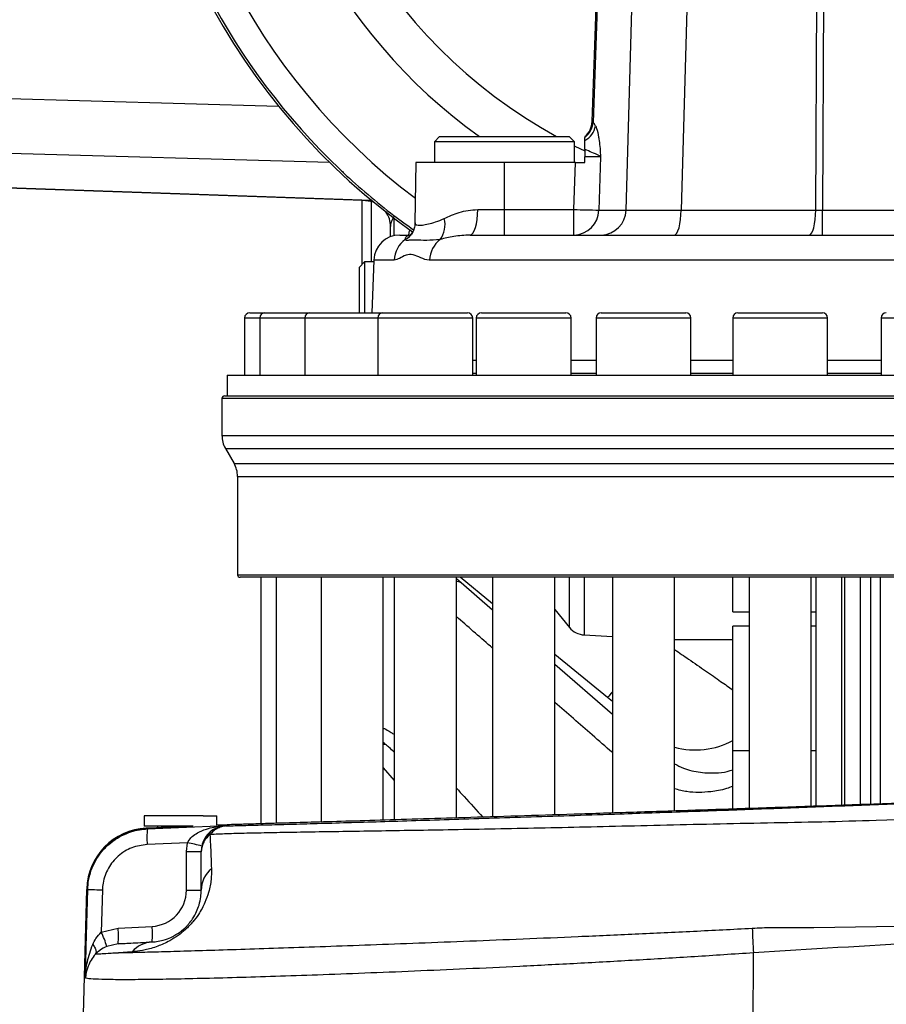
# Model space of a CAD drawing. Extents: x 0 to 8410, y 0 to 5940.
# Tile 62 of 110: x 5165 to 5332, y 3134 to 3324. Entities that reach past the tile are written whole.
import ezdxf

# ---------------------------------------------------------------- set-up
doc = ezdxf.new("R2010")
doc.units = 0
doc.header["$LTSCALE"] = 10
doc.linetypes.add('CENTERX2', pattern=[20.32, 12.7, -2.54, 2.54, -2.54])
doc.layers.get('0').update_dxf_attribs({"linetype": 'CONTINUOUS'})

msp = doc.modelspace()

# ---------------------------------------------------------------- linework, layer by layer
at = {"color": 7, "linetype": 'CONTINUOUS'}
for p, q in [((5275.463347, 3304.313334), (5277.580922, 3364.952924)), ((5246.058499, 3301.452937), (5245.058511, 3300.45292)), ((5245.058511, 3300.45292), (5245.058511, 3296.452912)), ((5271.695231, 3300.45292), (5245.058511, 3300.45292)), ((5246.058499, 3301.452937), (5270.722126, 3301.452937)), ((5270.722126, 3301.452937), (5271.058505, 3301.452937)), ((5272.058522, 3300.45292), (5271.058505, 3301.452937)), ((5272.058522, 3300.45292), (5271.695231, 3300.45292)), ((5272.058522, 3296.452912), (5272.058522, 3300.45292)), ((5274.080937, 3300.690236), (5274.080937, 3301.285448)), ((5241.4887, 3296.452912), (5241.285776, 3284.827265)), ((5258.558517, 3296.452912), (5241.4887, 3296.452912)), ((5272.224163, 3296.452912), (5258.558517, 3296.452912)), ((5272.224163, 3296.452912), (5274.080937, 3296.452912)), ((5274.080937, 3296.452912), (5274.080937, 3297.536078)), ((5233.080004, 3289.019617), (5154.080932, 3291.778328)), ((5231.080924, 3289.089414), (5231.080924, 3276.788088)), ((5236.580943, 3282.128664), (5236.580943, 3284.068915)), ((5238.352244, 3282.452914), (5240.551238, 3282.452914)), ((5240.377908, 3282.441469), (5240.514343, 3282.445076)), ((5251.911675, 3282.452914), (5352.042441, 3282.452914)), ((5231.580918, 3277.288111), (5230.580931, 3276.288095)), ((5233.343427, 3277.288111), (5231.580918, 3277.288111)), ((5231.580918, 3277.288111), (5231.580918, 3271.839979)), ((5233.355289, 3277.627411), (5232.999985, 3267.452928)), ((5230.580931, 3271.243545), (5230.580931, 3276.288095)), ((5230.580931, 3267.452928), (5230.580931, 3271.243545)), ((5231.580918, 3271.839979), (5231.580918, 3267.452928)), ((5209.430938, 3267.452928), (5212.361192, 3267.452928)), ((5212.361192, 3267.452928), (5221.0393, 3267.452928)), ((5221.0393, 3267.452928), (5235.131805, 3267.452928)), ((5235.131805, 3267.452928), (5251.431828, 3267.452928)), ((5254.097139, 3267.452928), (5270.397161, 3267.452928)), ((5277.206485, 3267.452928), (5293.506478, 3267.452928)), ((5303.571706, 3267.452928), (5319.871699, 3267.452928)), ((5208.430921, 3266.452911), (5208.430921, 3255.452933)), ((5211.361175, 3266.452911), (5211.361175, 3255.452933)), ((5220.039313, 3266.452911), (5220.039313, 3255.452933)), ((5234.131818, 3266.452911), (5234.131818, 3255.452933)), ((5252.431815, 3255.452933), (5252.431815, 3266.452911)), ((5253.097152, 3266.452911), (5253.097152, 3255.452933)), ((5271.397148, 3255.452933), (5271.397148, 3266.452911)), ((5276.206468, 3266.452911), (5276.206468, 3255.452933)), ((5294.506465, 3255.452933), (5294.506465, 3266.452911)), ((5302.571719, 3266.452911), (5302.571719, 3255.452933)), ((5320.871716, 3255.452933), (5320.871716, 3266.452911)), ((5331.179653, 3266.452911), (5331.179653, 3255.452933)), ((5205.080931, 3255.452933), (5205.080931, 3251.452925)), ((5205.080931, 3255.452933), (5349.380975, 3255.452933)), ((5252.431815, 3255.798074), (5253.097152, 3255.798074)), ((5271.397148, 3255.798074), (5276.206468, 3255.798074)), ((5294.506465, 3255.798074), (5302.571719, 3255.798074)), ((5320.871716, 3255.798074), (5331.179653, 3255.798074)), ((5204.080944, 3250.952932), (5204.080944, 3243.792685)), ((5204.580938, 3251.452925), (5535.580938, 3251.452925)), ((5204.750811, 3241.292658), (5206.411068, 3238.417032)), ((5207.080935, 3235.917034), (5207.080935, 3216.952922)), ((5532.580932, 3216.452929), (5207.580929, 3216.452929)), ((5211.580937, 3216.452929), (5211.580937, 3168.927508)), ((5214.511191, 3216.452929), (5214.511191, 3169.012951)), ((5223.189299, 3216.452929), (5223.189299, 3169.268193)), ((5235.189294, 3169.626089), (5235.189294, 3216.452929)), ((5237.281804, 3216.452929), (5237.281804, 3169.68939)), ((5249.281828, 3170.055034), (5249.281828, 3216.452929)), ((5256.247138, 3216.452929), (5256.247138, 3170.27055)), ((5268.247162, 3170.647251), (5268.247162, 3216.452929)), ((5279.356484, 3216.452929), (5279.356484, 3171.002674)), ((5291.356479, 3171.394202), (5291.356479, 3216.452929)), ((5302.580928, 3209.81549), (5302.580928, 3216.452929)), ((5305.721705, 3216.452929), (5305.721705, 3171.873989)), ((5317.721699, 3172.284933), (5317.721699, 3216.452929)), ((5318.58093, 3216.452929), (5318.58093, 3172.124522)), ((5323.580925, 3172.322455), (5323.580925, 3216.452929)), ((5268.247162, 3210.241901), (5271.069591, 3206.791537)), ((5302.580928, 3209.81549), (5305.721705, 3209.81549)), ((5317.721699, 3209.81549), (5318.58093, 3209.81549)), ((5305.721705, 3207.057627), (5302.580928, 3207.057627)), ((5302.580928, 3196.61923), (5302.580928, 3207.057627)), ((5318.58093, 3207.057627), (5317.721699, 3207.057627)), ((5273.944025, 3205.34465), (5279.356484, 3205.061006)), ((5291.356479, 3204.452919), (5302.580928, 3204.452919)), ((5302.580928, 3183.057624), (5302.580928, 3196.61923)), ((5302.580928, 3183.057624), (5305.721705, 3183.057624)), ((5302.580928, 3179.635706), (5302.580928, 3183.057624)), ((5317.721699, 3183.057624), (5318.58093, 3183.057624)), ((5235.189294, 3179.69233), (5237.281804, 3177.267628)), ((5302.580928, 3171.724948), (5302.580928, 3179.635706)), ((5189.080958, 3170.452925), (5189.080958, 3168.452921)), ((5200.457488, 3170.452925), (5189.080958, 3170.452925)), ((5200.457488, 3170.452925), (5203.080927, 3170.452925)), ((5203.080927, 3168.651866), (5203.080927, 3170.452925)), ((5205.170606, 3168.743106), (5203.080927, 3168.651866)), ((5198.55607, 3168.452921), (5189.080958, 3168.452921)), ((5191.45829, 3168.144407), (5189.487104, 3168.058353)), ((5191.669976, 3168.452921), (5191.614126, 3168.151217)), ((5176.080947, 3082.452925), (5178.014343, 3156.28654)), ((5184.054677, 3145.80779), (5181.873684, 3145.290943))]:
    msp.add_line(p, q, dxfattribs=at)
at = {"color": 8, "linetype": 'CONTINUOUS'}
for p, q in [((5277.751212, 3364.952924), (5275.628691, 3304.172399)), ((5282.001798, 3287.278416), (5284.216498, 3364.952924)), ((5294.816648, 3364.952924), (5292.601948, 3287.278416)), ((5318.588381, 3287.278416), (5318.945502, 3364.952924)), ((5320.238804, 3364.952924), (5319.881682, 3287.278416)), ((5154.080932, 3309.046062), (5214.998518, 3307.309153)), ((5275.49014, 3304.312172), (5275.628691, 3304.172399)), ((5224.877541, 3296.427342), (5154.080932, 3298.445942)), ((5258.558517, 3287.365677), (5258.558517, 3296.452912)), ((5271.93815, 3287.365677), (5272.224163, 3296.452912)), ((5277.088379, 3297.557625), (5276.764815, 3287.278416)), ((5154.080932, 3291.914525), (5232.908701, 3289.161804)), ((5232.928907, 3277.288111), (5232.928907, 3288.883778)), ((5253.406619, 3287.365677), (5258.558517, 3287.365677)), ((5258.558517, 3282.452914), (5258.558517, 3287.365677)), ((5258.558517, 3287.365677), (5271.93815, 3287.365677)), ((5271.93815, 3282.452914), (5271.93815, 3287.365677)), ((5276.764815, 3287.278416), (5282.001798, 3287.278416)), ((5292.601948, 3287.278416), (5318.588381, 3287.278416)), ((5319.881682, 3282.452914), (5319.881682, 3287.278416)), ((5319.881682, 3287.278416), (5347.853248, 3287.278416)), ((5237.202262, 3285.742077), (5237.202262, 3282.318893)), ((5237.307583, 3277.627411), (5233.355289, 3277.627411)), ((5359.2476, 3277.627411), (5244.130288, 3277.627411)), ((5211.361175, 3266.452911), (5208.430921, 3266.452911)), ((5220.039313, 3266.452911), (5211.361175, 3266.452911)), ((5234.131818, 3266.452911), (5220.039313, 3266.452911)), ((5252.431815, 3266.452911), (5234.131818, 3266.452911)), ((5271.397148, 3266.452911), (5253.097152, 3266.452911)), ((5294.506465, 3266.452911), (5276.206468, 3266.452911)), ((5320.871716, 3266.452911), (5302.571719, 3266.452911)), ((5349.47965, 3266.452911), (5331.179653, 3266.452911)), ((5252.431815, 3258.348229), (5253.097152, 3258.348229)), ((5271.397148, 3258.348229), (5276.206468, 3258.348229)), ((5294.506465, 3258.348229), (5302.571719, 3258.348229)), ((5320.871716, 3258.348229), (5331.179653, 3258.348229)), ((5536.080931, 3250.952932), (5204.080944, 3250.952932)), ((5204.080944, 3243.792685), (5536.080931, 3243.792685)), ((5204.750811, 3241.292658), (5535.411065, 3241.292658)), ((5206.411068, 3238.417032), (5533.750807, 3238.417032)), ((5207.080935, 3235.917034), (5533.080925, 3235.917034)), ((5207.080935, 3216.952922), (5533.080925, 3216.952922)), ((5249.281828, 3216.242375), (5250.189011, 3215.442869)), ((5256.247138, 3211.369413), (5250.015442, 3216.452929)), ((5271.069591, 3206.791537), (5271.069591, 3216.452929)), ((5273.944025, 3216.452929), (5273.944025, 3205.34465)), ((5324.087416, 3216.452929), (5324.087416, 3172.35476)), ((5327.18501, 3172.51994), (5327.18501, 3216.452929)), ((5329.117482, 3216.452929), (5329.117482, 3172.602805)), ((5250.189011, 3215.442869), (5256.247138, 3210.172149)), ((5278.444206, 3193.262103), (5268.247162, 3201.580393)), ((5268.247162, 3199.731889), (5279.356484, 3190.066534)), ((5279.356484, 3192.512679), (5278.444206, 3193.262103)), ((5235.499864, 3184.239405), (5235.189294, 3184.123936)), ((5189.48925, 3168.010342), (5189.489131, 3167.960989)), ((5189.489131, 3167.960989), (5189.695601, 3167.938101)), ((5204.864239, 3168.592455), (5204.864388, 3168.577346)), ((5204.864388, 3168.577346), (5204.864775, 3168.538483)), ((5204.864775, 3168.538483), (5205.146317, 3168.536695)), ((5197.422271, 3165.275502), (5189.66866, 3164.940956)), ((5197.237943, 3163.568156), (5197.422271, 3165.275502)), ((5197.237943, 3156.137335), (5197.237943, 3163.568156)), ((5178.188806, 3156.265678), (5178.014343, 3156.28654)), ((5181.027, 3156.187149), (5180.812542, 3148.029956)), ((5197.237943, 3156.137335), (5200.080936, 3156.137335)), ((5180.812542, 3148.029956), (5184.054677, 3148.803684)), ((5184.054677, 3148.803684), (5190.604274, 3149.146932)), ((5186.770742, 3144.269305), (5184.143906, 3144.077616)), ((5306.451772, 3082.452925), (5306.562727, 3144.045445))]:
    msp.add_line(p, q, dxfattribs=at)
at = {"color": 8, "linetype": 'CONTINUOUS', "flags": 128}
for points in [[(5272.058522, 3299.64188), (5272.118573, 3299.612018), (5274.037962, 3298.68454)], [(5251.911675, 3282.452914), (5252.200161, 3282.54688), (5252.4778, 3282.825234), (5252.734189, 3283.277484), (5252.959644, 3283.886673), (5253.145729, 3284.629884), (5253.285413, 3285.47922), (5253.373479, 3286.402705), (5253.406619, 3287.365677)], [(5291.308616, 3282.452914), (5291.555558, 3282.544794), (5291.793411, 3282.817009), (5292.013441, 3283.259573), (5292.207574, 3283.856216), (5292.368685, 3284.585031), (5292.490845, 3285.419228), (5292.569553, 3286.328169), (5292.601948, 3287.278416)], [(5317.295079, 3282.452914), (5317.541991, 3282.544794), (5317.779844, 3282.817009), (5317.999904, 3283.259573), (5318.194036, 3283.856216), (5318.355148, 3284.585031), (5318.477308, 3285.419228), (5318.556015, 3286.328169), (5318.588381, 3287.278416)], [(5249.281828, 3215.711358), (5249.691759, 3215.659055), (5250.189011, 3215.442869)], [(5279.356484, 3194.380405), (5279.142444, 3194.11804), (5278.661971, 3193.529057), (5278.444206, 3193.262103)], [(5235.189294, 3184.639248), (5235.225235, 3184.588479), (5235.499864, 3184.239405)], [(5189.695601, 3167.938101), (5195.681785, 3168.196397), (5204.864239, 3168.592455)], [(5177.740102, 3139.198589), (5177.897816, 3145.196515), (5178.188806, 3156.265678)], [(5178.188806, 3156.265678), (5178.266649, 3156.262877), (5178.442423, 3156.257542), (5178.710287, 3156.249839), (5179.061239, 3156.240034), (5179.483418, 3156.22844), (5179.962759, 3156.215476), (5180.483108, 3156.201544), (5181.027, 3156.187149)]]:
    msp.add_lwpolyline(points, dxfattribs=at)
at = {"color": 7, "linetype": 'CONTINUOUS', "flags": 128}
msp.add_lwpolyline([(5233.468508, 3288.698944), (5232.705687, 3288.94076), (5231.75544, 3289.06587)], dxfattribs=at)
at = {"color": 7, "linetype": 'CENTERX2'}
msp.add_arc((5691.080933, 2964.452925), 970, 74.298428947, 58.256891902, dxfattribs=at)
at = {"color": 8, "linetype": 'CONTINUOUS'}
for centre, radius, start, end in [((5315.947338, 3387.957968), 98.618872, 111.32681152, 241.30225762), ((5315.911264, 3388.472464), 123.870251, 180.00855753, 233.00218587), ((5315.93857, 3388.070363), 106.650178, 180.00926266, 234.30789368), ((5271.48467, 3304.450015), 4.007841, 310.37570109, 358.02901741), ((5271.47204, 3304.542498), 4.173095, 308.6947273, 354.91192332), ((5272.106686, 3304.272516), 4.090281, 298.85984912, 348.7692397), ((5276.493944, 3405.827697), 118.54959, 267.79761301, 270.13091364), ((5271.855518, 3287.362231), 4.910013, 270.96429556, 359.02190561), ((5277.09244, 3287.362292), 4.910074, 270.96464209, 359.0212053), ((5242.503159, 3284.39144), 4.595588, 322.42282026, 15.73420969), ((5237.135312, 3285.436061), 4.480417, 300.83374646, 326.04551796), ((5242.341597, 3277.478409), 5.036219, 125.29492811, 178.30460041), ((5249.242075, 3277.520518), 5.112904, 127.27748386, 178.80205676), ((5295.411839, 3198.22431), 15.061371, 254.38001661, 298.42394263), ((5190.010129, 3155.972405), 11.999899, 92.48838723, 178.49993299), ((5204.194636, 3166.309075), 14.590262, 173.58947127, 185.38049438), ((5184.719895, 3103.914961), 62.661522, 75.70104503, 78.30428146), ((5205.484307, 3156.091968), 5.403562, 129.5125012, 179.51895783), ((5190.23794, 3156.137333), 7, 273, 0), ((5165.753459, 3140.620743), 16.783099, 16.15686251, 26.19762453), ((5169.700519, 3147.305737), 14.432107, 354.04238921, 5.95761079), ((5176.250116, 3147.648985), 14.432107, 354.04238921, 5.95761079), ((5402.214453, 3151.080694), 95.910101, 181.36677634, 184.20656865), ((5190.920263, 3140.661527), 5.498598, 93.29443668, 138.99485376)]:
    msp.add_arc(centre, radius, start, end, dxfattribs=at)
at = {"color": 7, "linetype": 'CONTINUOUS'}
for centre, radius, start, end in [((5315.905324, 3388.989277), 129.824388, 180.00864354, 234.68118016), ((5315.902898, 3388.885485), 129.324754, 188.94574055, 226.40996812), ((5271.465788, 3304.452925), 4, 310.82767587, 358), ((5231.580933, 3284.068914), 5, 0, 34.58768431), ((5238.352237, 3277.452925), 5, 90, 178), ((5209.430933, 3266.452925), 1, 90, 180), ((5212.361177, 3266.452925), 1, 90, 180), ((5221.039304, 3266.452925), 1, 90, 180), ((5235.131817, 3266.452925), 1, 90, 180), ((5251.431817, 3266.452925), 1, 0, 90), ((5254.097148, 3266.452925), 1, 90, 180), ((5270.397148, 3266.452925), 1, 0, 90), ((5277.206472, 3266.452925), 1, 90, 180), ((5293.506472, 3266.452925), 1, 0, 90), ((5303.571709, 3266.452925), 1, 90, 180), ((5319.871709, 3266.452925), 1, 0, 90), ((5332.179659, 3266.452925), 1, 90, 180), ((5204.580933, 3250.952925), 0.5, 90, 180), ((5209.080933, 3243.792671), 5, 180, 210), ((5202.080933, 3235.917026), 5, 0, 30), ((5207.580933, 3216.952925), 0.5, 180, 270), ((5274.15336, 3209.339172), 4, 219.56169441, 267), ((5190.012774, 3156.069865), 12, 92.51196524, 178.5)]:
    msp.add_arc(centre, radius, start, end, dxfattribs=at)
at = {"color": 8, "linetype": 'CONTINUOUS'}
for centre, major_axis, ratio, start_param, end_param in [((5280.471274, 3304.452925), (5.007923, 0.139602), 0.0036611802, 3.1413625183, 3.2449904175), ((5275.006233, 3297.313327), (0.272599, 6.99962), 0.2675724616, 5.7994386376, 6.0925952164), ((5272.252897, 3297.452925), (5.005447, 0.094407), 0.0104397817, 0.261151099, 1.1967417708), ((5296.501758, 3287.452925), (15.01016, 0.142557), 0.0094828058, 3.4029770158, 4.449471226), ((5319.883297, 3287.452925), (5.000159, 0.023043), 0.0348961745, 4.4502682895, 4.7119072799)]:
    msp.add_ellipse(centre, major_axis=major_axis, ratio=ratio, start_param=start_param, end_param=end_param, dxfattribs=at)
for points, knots in [([(5276.118641, 3303.475889), (5276.180774, 3303.32806), (5276.416543, 3302.76711), (5276.623398, 3301.867102), (5276.821082, 3300.634181), (5276.950742, 3299.524501), (5277.037852, 3298.339539), (5277.080051, 3297.686209), (5277.088041, 3297.56284), (5277.088379, 3297.557625)], [0, 0, 0, 0, 0.1174079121, 0.4455129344, 0.4938073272, 0.7242443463, 0.9482130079, 0.9978105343, 1, 1, 1, 1]), ([(5277.088379, 3297.557625), (5277.087099, 3297.558777), (5277.028361, 3297.61169), (5276.895413, 3297.70758), (5276.435901, 3297.965464), (5275.523734, 3298.320846), (5274.534721, 3298.768681), (5274.080937, 3298.974159)], [0, 0, 0, 0, 0.00299184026, 0.13735778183, 0.25350743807, 0.65749025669, 1, 1, 1, 1]), ([(5246.926551, 3285.637649), (5247.858241, 3286.060867), (5249.269948, 3286.70213), (5251.532089, 3287.264516), (5252.776345, 3287.331664), (5253.406619, 3287.365677)], [0, 0, 0, 0, 0.4892146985, 0.7412633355, 1, 1, 1, 1]), ([(5237.202262, 3286.031219), (5236.941817, 3285.534501), (5236.60104, 3284.884578), (5236.584777, 3284.224512), (5236.580943, 3284.068915)], [0, 0, 0, 0, 0.7642704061, 1, 1, 1, 1]), ([(5241.321658, 3284.826639), (5241.32767, 3284.716108), (5241.341797, 3284.456367), (5241.840475, 3284.32329), (5242.693522, 3284.347734), (5243.835788, 3284.563382), (5245.253332, 3284.9278), (5246.363476, 3285.39877), (5246.926551, 3285.637649)], [0, 0, 0, 0, 0.1398624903, 0.3286675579, 0.4950612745, 0.6657928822, 0.8304874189, 1, 1, 1, 1]), ([(5240.121429, 3282.482597), (5240.136173, 3282.688501), (5240.167834, 3283.130666), (5240.312306, 3283.432926), (5240.389501, 3283.594432)], [0, 0, 0, 0, 0.46567286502, 1, 1, 1, 1]), ([(5239.431744, 3281.588914), (5239.454892, 3281.747676), (5239.501487, 3282.067247), (5239.897322, 3282.386334), (5240.337568, 3282.429285), (5240.493928, 3282.444539)], [0, 0, 0, 0, 0.3889860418, 0.782989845, 1, 1, 1, 1]), ([(5246.145313, 3281.588914), (5245.249537, 3281.507662), (5243.443892, 3281.34388), (5241.356903, 3281.532199), (5240.038363, 3281.442807), (5239.617158, 3281.349015), (5239.464101, 3281.547049), (5239.431744, 3281.588914)], [0, 0, 0, 0, 0.2320365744, 0.4677241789, 0.6997097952, 0.9365168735, 1, 1, 1, 1]), ([(5251.911675, 3282.452914), (5250.836564, 3282.385527), (5248.679773, 3282.250341), (5246.991847, 3281.809837), (5246.145313, 3281.588914)], [0, 0, 0, 0, 0.4984770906, 1, 1, 1, 1]), ([(5244.130288, 3277.627411), (5244.096188, 3277.627819), (5243.495031, 3277.635011), (5242.391986, 3278.02622), (5240.932899, 3278.794283), (5239.545982, 3278.648548), (5238.331035, 3277.891422), (5237.636212, 3277.712185), (5237.307583, 3277.627411)], [0, 0, 0, 0, 0.0120805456, 0.2129661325, 0.4143414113, 0.6157382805, 0.8182561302, 1, 1, 1, 1]), ([(5256.247138, 3202.812063), (5254.056163, 3204.722786), (5251.733795, 3206.748095), (5249.413126, 3208.771675), (5249.281828, 3208.886164)], [0, 0, 0, 0, 0.94342267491, 1, 1, 1, 1]), ([(5291.356479, 3202.521669), (5292.259907, 3201.903717), (5294.334826, 3200.484453), (5297.335484, 3198.413623), (5300.241174, 3196.395394), (5301.823589, 3195.281225), (5302.580928, 3194.747987)], [0, 0, 0, 0, 0.2131694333, 0.4895901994, 0.7557195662, 1, 1, 1, 1]), ([(5279.356484, 3182.65933), (5278.059585, 3183.790376), (5274.354709, 3187.021452), (5270.653048, 3190.249425), (5268.247162, 3192.34744)], [0, 0, 0, 0, 0.3500522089, 1, 1, 1, 1]), ([(5235.189294, 3187.359633), (5235.255601, 3187.335842), (5235.607725, 3187.209499), (5236.32214, 3186.8025), (5237.086015, 3186.297392), (5237.281804, 3186.167928)], [0, 0, 0, 0, 0.1471448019, 0.7814047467, 1, 1, 1, 1]), ([(5237.281804, 3182.730975), (5236.947733, 3183.054586), (5236.335837, 3183.647323), (5235.725121, 3184.165588), (5235.575789, 3184.214524), (5235.499864, 3184.239405)], [0, 0, 0, 0, 0.3714977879, 0.6804481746, 1, 1, 1, 1]), ([(5205.146317, 3168.536695), (5206.137593, 3168.560165), (5208.125961, 3168.607241), (5212.007117, 3168.708169), (5216.513871, 3168.830763), (5221.669777, 3168.976152), (5227.420206, 3169.143137), (5233.723481, 3169.330956), (5240.531364, 3169.538525), (5247.802081, 3169.765091), (5255.512369, 3170.010423), (5263.615633, 3170.273608), (5272.070149, 3170.55394), (5281.873507, 3170.885681), (5293.062274, 3171.274156), (5305.661317, 3171.726844), (5318.483654, 3172.202896), (5331.687264, 3172.714235), (5343.13497, 3173.152564), (5352.799778, 3173.519999), (5360.417406, 3173.807903), (5367.91808, 3174.089646), (5375.301909, 3174.365206), (5382.569139, 3174.634658), (5389.720175, 3174.897891), (5401.039263, 3175.31159), (5416.302818, 3175.86115), (5435.291419, 3176.527989), (5454.202333, 3177.173422), (5473.141827, 3177.797657), (5492.123388, 3178.39703), (5511.004513, 3178.9639), (5530.522298, 3179.514222), (5550.691124, 3180.037168), (5571.386556, 3180.517929), (5592.019942, 3180.930561), (5612.816285, 3181.277394), (5626.674896, 3181.435239), (5633.60027, 3181.514117)], [0, 0, 0, 0, 0.0205737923, 0.0412683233, 0.0621271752, 0.0828228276, 0.1035709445, 0.1244176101, 0.1449709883, 0.165568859, 0.1862619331, 0.2068166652, 0.2273960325, 0.248056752, 0.2759674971, 0.3034702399, 0.3309691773, 0.3585326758, 0.3875001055, 0.4039266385, 0.420103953, 0.4360324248, 0.4517124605, 0.4671448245, 0.4823301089, 0.4972691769, 0.5392543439, 0.5795680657, 0.6182326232, 0.6597171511, 0.7002114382, 0.7391377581, 0.7799742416, 0.82452015, 0.8675841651, 0.9117643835, 0.9559072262, 1, 1, 1, 1]), ([(5291.356479, 3180.490228), (5291.916689, 3180.202369), (5293.464514, 3179.407032), (5296.308555, 3178.749715), (5299.370932, 3178.679821), (5301.498703, 3178.949865), (5302.418384, 3179.287375), (5302.580928, 3179.347026)], [0, 0, 0, 0, 0.1701621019, 0.4701471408, 0.7695946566, 0.9592784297, 1, 1, 1, 1]), ([(5633.216229, 3178.281265), (5606.911855, 3177.899273), (5554.295492, 3177.135179), (5475.390919, 3174.750441), (5400.686421, 3172.307369), (5348.82728, 3170.100869), (5319.693635, 3169.248967), (5309.201136, 3169.078077), (5298.779722, 3168.847806), (5288.576186, 3168.619837), (5278.848184, 3168.383164), (5269.633553, 3168.167852), (5260.921349, 3167.989542), (5252.597464, 3167.832265), (5244.728517, 3167.694995), (5237.369932, 3167.574972), (5230.527871, 3167.467853), (5224.211376, 3167.369532), (5218.461325, 3167.27621), (5213.315595, 3167.186256), (5208.807644, 3167.093274), (5204.884119, 3166.989977), (5202.809508, 3166.90194), (5201.769267, 3166.857796)], [0, 0, 0, 0, 0.16544067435, 0.33092923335, 0.49644184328, 0.63548217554, 0.65740235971, 0.67968929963, 0.7021344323, 0.7246068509, 0.74691170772, 0.76798783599, 0.78912702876, 0.81040878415, 0.83158581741, 0.85262927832, 0.87364412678, 0.8947482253, 0.91594375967, 0.9369998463, 0.95795349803, 0.9789172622, 1, 1, 1, 1]), ([(5249.281828, 3175.814169), (5249.784917, 3175.263607), (5251.487693, 3173.40015), (5253.194367, 3171.530184), (5254.396801, 3170.212703)], [0, 0, 0, 0, 0.2954522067, 1, 1, 1, 1]), ([(5302.580928, 3176.175075), (5302.176491, 3176.014294), (5300.779814, 3175.459055), (5297.791958, 3174.988504), (5294.379667, 3174.876262), (5292.146703, 3175.460821), (5291.356479, 3175.667691)], [0, 0, 0, 0, 0.1085876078, 0.3749948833, 0.778816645, 1, 1, 1, 1]), ([(5178.188806, 3156.265678), (5178.229374, 3156.852531), (5178.316524, 3158.113206), (5178.833131, 3159.992424), (5179.668666, 3161.846377), (5180.818385, 3163.530908), (5182.232309, 3165.005722), (5183.881393, 3166.21717), (5186.10653, 3167.337215), (5188.11389, 3167.841056), (5189.466059, 3167.924017), (5189.695601, 3167.938101)], [0, 0, 0, 0, 0.0977934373, 0.2100797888, 0.3223673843, 0.4352011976, 0.5480386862, 0.6611607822, 0.7742883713, 0.9616834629, 1, 1, 1, 1]), ([(5197.422271, 3165.275502), (5197.634765, 3165.607077), (5198.089445, 3166.316557), (5199.371746, 3167.229046), (5201.351259, 3168.103827), (5203.253468, 3168.474509), (5204.484383, 3168.572111), (5204.734413, 3168.586102), (5204.786034, 3168.588739), (5204.815112, 3168.59018), (5204.831781, 3168.590985), (5204.840624, 3168.591397), (5204.844468, 3168.591588), (5204.845335, 3168.591641), (5204.845463, 3168.591648), (5204.845523, 3168.591651)], [0, 0, 0, 0, 0.1320730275, 0.2825998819, 0.5389368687, 0.9022070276, 0.9774813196, 0.987522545, 0.9931679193, 0.9963316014, 0.9981069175, 0.9994218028, 0.9996524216, 0.9998359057, 1, 1, 1, 1]), ([(5201.769267, 3166.857796), (5201.482431, 3166.59024), (5200.935604, 3166.080168), (5200.263886, 3164.964123), (5200.153114, 3164.103812), (5200.080936, 3163.543242)], [0, 0, 0, 0, 0.2776571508, 0.5293285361, 1, 1, 1, 1]), ([(5205.146317, 3168.536695), (5204.830073, 3168.503515), (5204.191114, 3168.436474), (5203.281115, 3168.082717), (5202.44479, 3167.568298), (5201.992913, 3167.093023), (5201.769267, 3166.857796)], [0, 0, 0, 0, 0.2474701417, 0.5000032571, 0.7525387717, 1, 1, 1, 1]), ([(5201.769267, 3166.857796), (5201.798787, 3166.237239), (5201.893281, 3164.250753), (5201.983959, 3161.886455), (5202.04631, 3160.260739)], [0, 0, 0, 0, 0.312389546, 1, 1, 1, 1]), ([(5189.66866, 3164.940956), (5188.653888, 3164.796933), (5186.624203, 3164.508867), (5183.977897, 3162.829142), (5182.034949, 3160.443555), (5181.161239, 3158.073296), (5181.0583, 3156.626932), (5181.027, 3156.187149)], [0, 0, 0, 0, 0.2261794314, 0.4523905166, 0.6778329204, 0.9020414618, 1, 1, 1, 1]), ([(5197.237943, 3163.568156), (5197.615222, 3163.568156), (5198.369813, 3163.568156), (5199.304447, 3163.568156), (5199.954671, 3163.568156), (5200.03885, 3163.568156), (5200.080936, 3163.568156)], [0, 0, 0, 0, 0.249995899, 0.500014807, 0.7500305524, 1, 1, 1, 1]), ([(5200.196122, 3164.635243), (5200.13853, 3164.280604), (5200.080935, 3163.925944), (5200.080936, 3163.568176), (5200.080936, 3163.568156)], [0, 0, 0, 0, 0.9999444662, 1, 1, 1, 1]), ([(5202.04631, 3160.260739), (5202.050288, 3159.591257), (5202.058236, 3158.253554), (5201.651175, 3156.04274), (5200.984309, 3154.104979), (5200.274637, 3152.639102), (5199.536571, 3151.401248), (5198.504853, 3150.006563), (5197.121756, 3148.564984), (5195.531204, 3147.28811), (5194.082686, 3146.390489), (5192.795867, 3145.750529), (5191.112918, 3145.07), (5189.199201, 3144.542731), (5187.708287, 3144.34422), (5186.957559, 3144.284233), (5186.770742, 3144.269305)], [0, 0, 0, 0, 0.12973357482, 0.25922263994, 0.34755413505, 0.39189966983, 0.43614353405, 0.48559149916, 0.53568797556, 0.57983274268, 0.63338987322, 0.67778227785, 0.72228798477, 0.84112394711, 0.96046402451, 1, 1, 1, 1]), ([(5310.12929, 3148.924487), (5310.129309, 3148.924487), (5353.179303, 3148.924487), (5417.406028, 3153.216905), (5503.306081, 3155.310305), (5564.395301, 3156.773364), (5622.186541, 3157.612692), (5658.505573, 3157.71905), (5676.66581, 3157.772231)], [0, 0, 0, 0, 0.00000016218, 0.35140428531, 0.52711995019, 0.70283462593, 0.85141141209, 1, 1, 1, 1]), ([(5676.558334, 3153.228196), (5658.413655, 3153.17511), (5622.12265, 3153.068934), (5564.06725, 3152.172711), (5502.395288, 3150.787954), (5447.994785, 3149.021154), (5404.462594, 3147.846441), (5371.807546, 3147.113574), (5339.15837, 3146.101769), (5317.427224, 3144.730841), (5306.562727, 3144.045445)], [0, 0, 0, 0, 0.1470673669, 0.2941480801, 0.4705928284, 0.6470385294, 0.7352861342, 0.8235438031, 0.9117806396, 1, 1, 1, 1]), ([(5179.159348, 3145.67967), (5179.352732, 3146.064288), (5179.779478, 3146.913038), (5180.447332, 3147.635101), (5180.812542, 3148.029956)], [0, 0, 0, 0, 0.4531584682, 1, 1, 1, 1]), ([(5184.143906, 3144.077616), (5185.156933, 3144.100161), (5187.184513, 3144.145284), (5191.20791, 3144.24985), (5196.028592, 3144.384816), (5201.776531, 3144.556172), (5208.441268, 3144.765411), (5215.841202, 3145.008655), (5223.924094, 3145.285708), (5232.661187, 3145.598142), (5241.983848, 3145.945907), (5251.814735, 3146.328067), (5262.087425, 3146.74462), (5272.754054, 3147.195867), (5283.744502, 3147.685672), (5294.956784, 3148.211878), (5302.544327, 3148.599512), (5306.331639, 3148.792999)], [0, 0, 0, 0, 0.0629765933, 0.1260480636, 0.1890238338, 0.25642441, 0.3240566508, 0.3916877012, 0.4590872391, 0.5265126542, 0.5941692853, 0.6618256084, 0.7292522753, 0.7968232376, 0.8646252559, 0.9324278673, 1, 1, 1, 1]), ([(5306.331639, 3148.792999), (5307.594886, 3148.858743), (5308.858152, 3148.924488), (5310.12927, 3148.924487), (5310.12929, 3148.924487)], [0, 0, 0, 0, 0.9999843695, 1, 1, 1, 1]), ([(5177.740102, 3139.198589), (5177.740399, 3139.20518), (5177.787467, 3140.249096), (5178.018702, 3142.449291), (5178.766738, 3144.567776), (5179.159348, 3145.67967)], [0, 0, 0, 0, 0.00301001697, 0.47672628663, 1, 1, 1, 1]), ([(5306.562727, 3144.045445), (5302.768748, 3143.790869), (5295.154456, 3143.279951), (5283.791233, 3142.605065), (5272.511734, 3141.981267), (5261.567847, 3141.426204), (5251.084274, 3140.93091), (5241.074468, 3140.492854), (5231.475923, 3140.103171), (5222.507679, 3139.767491), (5214.263997, 3139.487061), (5206.746631, 3139.256089), (5199.916917, 3139.07652), (5193.94169, 3138.948012), (5188.872694, 3138.875187), (5184.700116, 3138.854122), (5181.411003, 3138.88911), (5179.07339, 3138.984735), (5178.063037, 3139.100073), (5177.790451, 3139.183229), (5177.740102, 3139.198589)], [0, 0, 0, 0, 0.0569188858, 0.1142328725, 0.1727923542, 0.2317818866, 0.2887062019, 0.3460255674, 0.4045906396, 0.463587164, 0.5205072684, 0.577822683, 0.6363848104, 0.695379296, 0.7522656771, 0.8095475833, 0.8680760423, 0.9270342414, 0.9865224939, 1, 1, 1, 1]), ([(5181.873684, 3145.290943), (5181.417768, 3145.056159), (5180.931903, 3144.805951), (5180.237197, 3144.292861), (5179.966763, 3144.03944), (5179.717188, 3143.805566)], [0, 0, 0, 0, 0.5400573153, 0.5755325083, 1, 1, 1, 1]), ([(5179.720943, 3143.822985), (5179.715654, 3143.816827), (5179.064809, 3143.059011), (5178.163021, 3141.523374), (5177.801421, 3139.957742), (5177.740438, 3139.202756), (5177.740102, 3139.198589)], [0, 0, 0, 0, 0.0042303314, 0.5205778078, 0.9973536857, 1, 1, 1, 1])]:
    msp.add_open_spline(points, degree=3, knots=knots, dxfattribs=at)
at = {"color": 7, "linetype": 'CONTINUOUS'}
for points, knots in [([(5274.080937, 3298.974159), (5274.080937, 3299.525127), (5274.080937, 3300.166263), (5274.080937, 3300.625631), (5274.080937, 3300.690236)], [0, 0, 0, 0, 0.8593608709, 1, 1, 1, 1]), ([(5274.080937, 3298.974159), (5274.080937, 3298.964218), (5274.080937, 3298.65871), (5274.080937, 3298.17453), (5274.080937, 3297.681927), (5274.080937, 3297.536078)], [0, 0, 0, 0, 0.0231263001, 0.7107673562, 1, 1, 1, 1]), ([(5226.753061, 3295.220527), (5226.995208, 3294.980604), (5228.751181, 3293.240767), (5232.235934, 3290.226753), (5236.747349, 3286.521318), (5239.76364, 3284.368258), (5241.044824, 3283.453735)], [0, 0, 0, 0, 0.0551889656, 0.4002123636, 0.7452372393, 1, 1, 1, 1]), ([(5241.258835, 3284.82789), (5241.264158, 3284.695676), (5241.282246, 3284.246377), (5241.112984, 3283.594216), (5240.895653, 3283.033892), (5240.756492, 3282.791228), (5240.760072, 3282.797367), (5240.761464, 3282.799753)], [0, 0, 0, 0, 0.11932437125, 0.40549478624, 0.65543238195, 0.86606050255, 1, 1, 1, 1]), ([(5240.817432, 3282.891485), (5240.806202, 3282.873321), (5240.685253, 3282.6777), (5240.478332, 3282.512423), (5240.295776, 3282.424174), (5240.33095, 3282.432756), (5240.338569, 3282.434615)], [0, 0, 0, 0, 0.0432241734, 0.4655199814, 0.884236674, 1, 1, 1, 1]), ([(5331.080918, 3172.753918), (5331.080918, 3174.799762), (5331.080918, 3179.439569), (5331.080918, 3187.4991), (5331.080918, 3196.789321), (5331.080918, 3206.408025), (5331.080918, 3213.212635), (5331.080918, 3216.452929)], [0, 0, 0, 0, 0.1671982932, 0.379192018, 0.591900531, 0.8056666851, 1, 1, 1, 1]), ([(5519.465719, 3181.865099), (5518.013223, 3181.756485), (5515.102627, 3181.53884), (5510.060138, 3181.180265), (5504.527951, 3180.802346), (5497.731631, 3180.357523), (5489.463671, 3179.842601), (5479.491274, 3179.255994), (5468.632992, 3178.651908), (5457.084547, 3178.043306), (5444.954011, 3177.435962), (5432.35202, 3176.834589), (5419.168632, 3176.233668), (5405.659647, 3175.644291), (5391.94558, 3175.069816), (5378.143791, 3174.513129), (5364.134166, 3173.967842), (5350.199687, 3173.443499), (5336.45903, 3172.942264), (5323.021415, 3172.465875), (5309.773634, 3172.008585), (5296.99201, 3171.578271), (5284.779662, 3171.176311), (5273.225223, 3170.803731), (5262.236257, 3170.455986), (5252.050748, 3170.139163), (5242.744758, 3169.85405), (5234.375505, 3169.601032), (5226.883407, 3169.377181), (5220.441024, 3169.186625), (5215.086087, 3169.029554), (5210.848392, 3168.906072), (5207.671812, 3168.813993), (5205.777148, 3168.759275), (5204.969202, 3168.735945), (5205.142549, 3168.740966), (5205.170666, 3168.74178)], [0, 0, 0, 0, 0.0221916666, 0.0444689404, 0.0668278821, 0.0892734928, 0.120029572, 0.1509999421, 0.1823028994, 0.2140605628, 0.2448584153, 0.275871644, 0.3072182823, 0.3390218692, 0.369822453, 0.400838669, 0.4321887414, 0.4639962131, 0.494785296, 0.5257897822, 0.5571283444, 0.5889241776, 0.6196966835, 0.6506847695, 0.6820062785, 0.7137848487, 0.7445410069, 0.7755120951, 0.8068169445, 0.8385781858, 0.8693204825, 0.9002778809, 0.9315684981, 0.9633157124, 0.9940496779, 1, 1, 1, 1]), ([(5198.543166, 3168.452921), (5198.204071, 3168.438053), (5197.37302, 3168.401615), (5195.84721, 3168.334932), (5194.231226, 3168.264594), (5192.830006, 3168.203745), (5191.858818, 3168.161703), (5191.381325, 3168.14107), (5191.441455, 3168.143654), (5191.45829, 3168.144378)], [0, 0, 0, 0, 0.1134662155, 0.2780825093, 0.4428675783, 0.6075896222, 0.7720653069, 0.9361854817, 1, 1, 1, 1]), ([(5204.864775, 3168.538483), (5204.255288, 3168.446135), (5202.988992, 3168.254269), (5201.383365, 3167.084219), (5200.283804, 3165.429535), (5200.146853, 3164.156147), (5200.080936, 3163.543242)], [0, 0, 0, 0, 0.24065716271, 0.49999931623, 0.75934052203, 1, 1, 1, 1]), ([(5204.852526, 3168.591964), (5204.852477, 3168.591954), (5204.852318, 3168.591923), (5204.850166, 3168.591814), (5204.844104, 3168.591449), (5204.833102, 3168.590857), (5204.814482, 3168.58978), (5204.78137, 3168.587719), (5204.62179, 3168.576557), (5203.835511, 3168.485184), (5202.62706, 3168.063218), (5201.365634, 3167.025275), (5200.645182, 3165.953769), (5200.323869, 3165.163447), (5200.224593, 3164.752966), (5200.196122, 3164.635243)], [0, 0, 0, 0, 0.0002970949, 0.0009648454, 0.002568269, 0.0044414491, 0.00763396, 0.0132241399, 0.023106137, 0.096931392, 0.452790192, 0.7053830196, 0.8571503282, 0.959032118, 1, 1, 1, 1]), ([(5200.080936, 3156.137335), (5200.080936, 3157.481227), (5200.080936, 3160.171319), (5200.080936, 3162.418605), (5200.080936, 3163.543212)], [0, 0, 0, 0, 0.49957127, 1, 1, 1, 1]), ([(5190.604274, 3146.151038), (5190.715495, 3146.15799), (5191.149363, 3146.185105), (5192.034273, 3146.303038), (5193.323466, 3146.637988), (5194.662117, 3147.208565), (5195.778982, 3147.89529), (5196.464868, 3148.432491), (5196.935693, 3148.849562), (5197.334523, 3149.243612), (5197.899802, 3149.879808), (5198.641445, 3150.895121), (5199.257724, 3152.086377), (5199.766007, 3153.499453), (5200.039409, 3154.877867), (5200.067061, 3155.716523), (5200.080936, 3156.137335)], [0, 0, 0, 0, 0.0433971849, 0.1692897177, 0.2963117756, 0.3813191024, 0.4262498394, 0.4498483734, 0.4592908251, 0.4799490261, 0.4974385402, 0.5399375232, 0.6256247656, 0.7175000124, 0.8582498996, 1, 1, 1, 1]), ([(5184.054677, 3145.80779), (5184.367751, 3145.824195), (5184.994873, 3145.857055), (5186.456296, 3145.933651), (5188.270953, 3146.028746), (5189.825686, 3146.110232), (5190.604274, 3146.151038)], [0, 0, 0, 0, 0.248033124, 0.4968394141, 0.7480241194, 1, 1, 1, 1]), ([(5179.159348, 3145.67967), (5179.168237, 3145.667565), (5179.351502, 3145.417985), (5179.645711, 3144.923318), (5179.854523, 3144.266853), (5179.765472, 3143.970949), (5179.720943, 3143.822985)], [0, 0, 0, 0, 0.01627606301, 0.33556421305, 0.66775488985, 1, 1, 1, 1]), ([(5179.717188, 3143.805566), (5180.014654, 3143.829274), (5180.614664, 3143.877094), (5181.903003, 3143.956239), (5183.096673, 3144.022493), (5183.786106, 3144.058984), (5184.058877, 3144.073196), (5184.10639, 3144.075666), (5184.143906, 3144.077616)], [0, 0, 0, 0, 0.31937263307, 0.64419804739, 0.87077393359, 0.97768130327, 0.98237764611, 1, 1, 1, 1]), ([(5179.717188, 3143.805566), (5179.715492, 3143.806288), (5179.712941, 3143.807374), (5179.718934, 3143.819067), (5179.720943, 3143.822985)], [0, 0, 0, 0, 0.6648516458, 1, 1, 1, 1])]:
    msp.add_open_spline(points, degree=3, knots=knots, dxfattribs=at)

doc.saveas('drawing.dxf')
